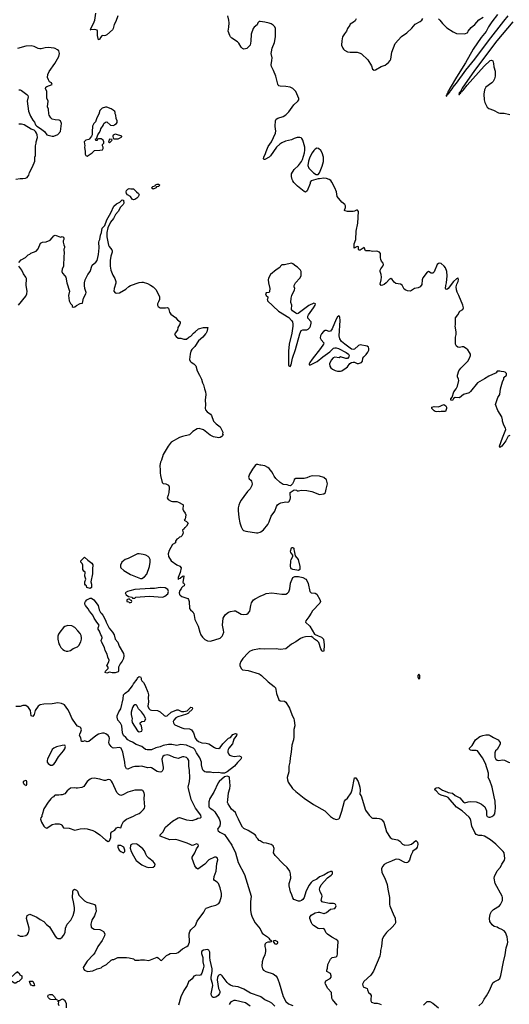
# Model space of a CAD drawing. Header units: inches. Extents: x 2293880 to 2522759, y 823965 to 1006879.
# Tile 239 of 256: x 2386564 to 2393564, y 944402 to 958496. Entities that reach past the tile are written whole.
import ezdxf

# ---------------------------------------------------------------- set-up
doc = ezdxf.new("R2010")
doc.units = ezdxf.units.IN
doc.header["$MEASUREMENT"] = 0
for name, color, linetype in [('C3984', 7, 'Continuous'), ('C3985', 7, 'Continuous'), ('C3994', 7, 'Continuous'), ('C3995', 7, 'Continuous')]:
    doc.layers.add(name, color=color, linetype=linetype)

msp = doc.modelspace()

# ---------------------------------------------------------------- linework, layer by layer
at = {"layer": 'C3984', "color": 5}
for points, elevation in [([(2387727, 950000), (2387751, 949970), (2387790, 949902), (2387801, 949870), (2387844, 949784), (2387891, 949730), (2387916, 949690), (2387931, 949630), (2387968, 949588), (2387988, 949528), (2388050, 949422), (2388054, 949394), (2388049, 949350), (2388030, 949312), (2388002, 949278), (2387978, 949230), (2387977, 949170), (2387970, 949160), (2387930, 949148), (2387887, 949147), (2387850, 949155), (2387810, 949144), (2387788, 949150), (2387789, 949171), (2387828, 949210), (2387827, 949227), (2387808, 949250), (2387837, 949303), (2387841, 949330), (2387825, 949370), (2387816, 949416), (2387786, 949466), (2387777, 949510), (2387734, 949590), (2387729, 949610), (2387742, 949650), (2387738, 949670), (2387722, 949690), (2387705, 949745), (2387688, 949770), (2387688, 949790), (2387702, 949830), (2387669, 949870), (2387630, 949929), (2387611, 949971), (2387586, 950000)], 120), ([(2389051, 950000), (2389054, 949994), (2389068, 949908), (2389114, 949814), (2389139, 949730), (2389156, 949690), (2389177, 949657), (2389210, 949623), (2389250, 949604), (2389290, 949602), (2389430, 949645), (2389458, 949670), (2389470, 949691), (2389481, 949730), (2389479, 949759), (2389464, 949830), (2389472, 949928), (2389485, 949955), (2389503, 949977), (2389531, 950000)], 140), ([(2389708, 950000), (2389730, 949987), (2389770, 949980), (2389810, 949985), (2389830, 949999), (2389831, 950000)], 140), ([(2390000, 949492), (2389992, 949492), (2389890, 949470), (2389851, 949450), (2389830, 949434), (2389753, 949350), (2389724, 949310), (2389711, 949270), (2389711, 949250), (2389731, 949210), (2389750, 949191), (2389830, 949182), (2389990, 949132), (2390000, 949125)], 140), ([(2386530, 945397), (2386570, 945377), (2386610, 945376), (2386650, 945388), (2386674, 945406), (2386690, 945431), (2386701, 945470), (2386699, 945490), (2386661, 945630), (2386670, 945672), (2386710, 945691), (2386810, 945651), (2386855, 945615), (2386910, 945585), (2386946, 945546), (2386990, 945510), (2387070, 945378), (2387090, 945355), (2387110, 945343), (2387146, 945346), (2387170, 945362), (2387190, 945387), (2387212, 945430), (2387218, 945490), (2387242, 945550), (2387293, 945607), (2387328, 945672), (2387345, 945745), (2387346, 945790), (2387335, 945870), (2387318, 945930), (2387323, 946010), (2387330, 946038), (2387348, 946050), (2387376, 946036), (2387390, 946022), (2387410, 945964), (2387490, 945882), (2387523, 945863), (2387617, 945837), (2387631, 945830), (2387647, 945810), (2387658, 945730), (2387647, 945710), (2387635, 945670), (2387594, 945606), (2387583, 945550), (2387588, 945508), (2387605, 945490), (2387630, 945479), (2387710, 945472), (2387730, 945465), (2387762, 945442), (2387783, 945410), (2387777, 945383), (2387745, 945315), (2387681, 945230), (2387639, 945141), (2387616, 945110), (2387530, 945019), (2387471, 944930), (2387476, 944910), (2387491, 944890), (2387531, 944871), (2387610, 944883), (2387670, 944911), (2387730, 944925), (2387750, 944942), (2387806, 944970), (2387870, 945034), (2387890, 945042), (2387910, 945042), (2387969, 945071), (2388090, 945071), (2388130, 945066), (2388190, 945051), (2388210, 945032), (2388270, 945032), (2388290, 945038), (2388350, 945041), (2388410, 945031), (2388530, 945077), (2388550, 945064), (2388575, 945035), (2388590, 945027), (2388661, 945099), (2388690, 945117), (2388713, 945127), (2388805, 945135), (2388830, 945145), (2388890, 945197), (2388952, 945228), (2388974, 945246), (2388990, 945290), (2388988, 945410), (2388997, 945443), (2389013, 945467), (2389076, 945530), (2389102, 945590), (2389198, 945722), (2389219, 945770), (2389230, 945779), (2389310, 945807), (2389370, 945819), (2389410, 945847), (2389426, 945870), (2389449, 945950), (2389447, 945987), (2389429, 946070), (2389404, 946130), (2389389, 946150), (2389350, 946174), (2389341, 946190), (2389343, 946230), (2389372, 946310), (2389384, 946416), (2389397, 946470), (2389390, 946495), (2389370, 946509), (2389350, 946507), (2389270, 946468), (2389210, 946410), (2389110, 946335), (2389090, 946349), (2389070, 946386), (2389028, 946490), (2389031, 946510), (2389066, 946570), (2389092, 946628), (2389117, 946663), (2389120, 946670), (2389117, 946690), (2389090, 946697), (2389050, 946681), (2389030, 946677), (2389010, 946683), (2388956, 946710), (2388830, 946753), (2388790, 946759), (2388710, 946758), (2388670, 946770), (2388574, 946810), (2388573, 946830), (2388612, 946868), (2388650, 946936), (2388750, 947023), (2388829, 947071), (2388850, 947075), (2388950, 947045), (2389030, 947031), (2389088, 947050), (2389110, 947065), (2389150, 947072), (2389157, 947083), (2389153, 947110), (2389079, 947210), (2389014, 947334), (2388975, 947490), (2388971, 947510), (2388991, 947590), (2388994, 947646), (2388991, 947750), (2388980, 947810), (2388983, 947870), (2388980, 947890), (2388970, 947915), (2388950, 947934), (2388910, 947946), (2388890, 947945), (2388830, 947921), (2388770, 947935), (2388710, 947965), (2388690, 947970), (2388670, 947972), (2388630, 947965), (2388609, 947950), (2388597, 947910), (2388615, 947790), (2388613, 947767), (2388599, 947741), (2388590, 947732), (2388573, 947727), (2388550, 947728), (2388530, 947736), (2388450, 947786), (2388430, 947790), (2388390, 947785), (2388310, 947812), (2388270, 947807), (2388210, 947808), (2388170, 947796), (2388109, 947769), (2388090, 947775), (2388070, 947810), (2388067, 947870), (2388040, 948010), (2388013, 948070), (2387990, 948079), (2387910, 948070), (2387890, 948075), (2387870, 948090), (2387842, 948130), (2387839, 948150), (2387847, 948207), (2387844, 948230), (2387830, 948249), (2387795, 948275), (2387770, 948284), (2387750, 948285), (2387690, 948269), (2387650, 948247), (2387550, 948165), (2387530, 948159), (2387493, 948173), (2387470, 948165), (2387446, 948166), (2387437, 948217), (2387421, 948250), (2387423, 948270), (2387438, 948302), (2387446, 948330), (2387440, 948360), (2387430, 948370), (2387390, 948383), (2387370, 948407), (2387310, 948499), (2387277, 948577), (2387250, 948622), (2387204, 948690), (2387195, 948695), (2387162, 948710), (2387110, 948716), (2387030, 948701), (2386910, 948699), (2386856, 948690), (2386830, 948670), (2386783, 948610), (2386770, 948550), (2386750, 948524), (2386730, 948530), (2386719, 948610), (2386689, 948650), (2386650, 948679), (2386610, 948679), (2386570, 948666), (2386510, 948663)], 140), ([(2390000, 946742), (2389990, 946748), (2389967, 946770), (2389951, 946790), (2389945, 946810), (2389930, 946830), (2389830, 946890), (2389770, 946917), (2389750, 946938), (2389709, 947010), (2389694, 947054), (2389662, 947110), (2389647, 947147), (2389593, 947193), (2389543, 947270), (2389537, 947290), (2389538, 947330), (2389550, 947430), (2389568, 947492), (2389573, 947527), (2389564, 947644), (2389557, 947657), (2389530, 947667), (2389490, 947656), (2389416, 947590), (2389401, 947570), (2389339, 947441), (2389283, 947350), (2389270, 947302), (2389266, 947254), (2389270, 947230), (2389287, 947210), (2389325, 947185), (2389355, 947155), (2389416, 947056), (2389432, 947012), (2389432, 946988), (2389423, 946957), (2389392, 946910), (2389396, 946896), (2389403, 946883), (2389424, 946864), (2389491, 946831), (2389598, 946678), (2389651, 946570), (2389687, 946430), (2389780, 946260), (2389872, 945952), (2389866, 945870), (2389865, 945745), (2389874, 945690), (2389887, 945650), (2389930, 945569), (2390000, 945483)], 120), ([(2390000, 944513), (2389863, 944563), (2389770, 944617), (2389687, 944653), (2389610, 944664), (2389577, 944677), (2389552, 944692), (2389532, 944712), (2389459, 944810), (2389450, 944819), (2389430, 944827), (2389410, 944819), (2389403, 944810), (2389392, 944788), (2389385, 944750), (2389406, 944630), (2389423, 944590), (2389426, 944570), (2389422, 944558), (2389402, 944530), (2389370, 944506), (2389350, 944498), (2389338, 944498), (2389330, 944499), (2389314, 944510), (2389304, 944530), (2389303, 944550), (2389325, 944670), (2389322, 944702), (2389303, 944763), (2389301, 944790), (2389316, 944870), (2389316, 944910), (2389286, 945034), (2389281, 945070), (2389282, 945150), (2389270, 945179), (2389250, 945187), (2389190, 945179), (2389170, 945161), (2389165, 945150), (2389164, 945130), (2389180, 945070), (2389184, 945010), (2389195, 944950), (2389189, 944910), (2389170, 944847), (2389150, 944818), (2389130, 944813), (2389090, 944817), (2389053, 944807), (2389031, 944769), (2388977, 944723), (2388957, 944670), (2388910, 944600), (2388870, 944509), (2388834, 944390)], 120), ([(2387231, 944350), (2387232, 944410), (2387212, 944450), (2387187, 944473), (2387170, 944474), (2387130, 944454), (2387106, 944454), (2387118, 944438), (2387115, 944410), (2387125, 944385)], 120), ([(2389563, 944397), (2389576, 944424), (2389590, 944441), (2389630, 944459), (2389650, 944459), (2389790, 944426), (2389858, 944378)], 120)]:
    msp.add_lwpolyline(points, dxfattribs=dict(at, elevation=elevation))
for points, elevation in [([(2387250, 949823), (2387210, 949810), (2387190, 949794), (2387136, 949730), (2387119, 949701), (2387109, 949670), (2387109, 949629), (2387124, 949564), (2387137, 949537), (2387154, 949510), (2387182, 949481), (2387206, 949466), (2387230, 949457), (2387250, 949455), (2387290, 949468), (2387326, 949494), (2387390, 949521), (2387410, 949539), (2387436, 949590), (2387447, 949630), (2387447, 949650), (2387441, 949681), (2387427, 949710), (2387395, 949750), (2387350, 949794), (2387310, 949819)], 140), ([(2388650, 948528), (2388670, 948531), (2388730, 948583), (2388810, 948619), (2388830, 948617), (2388875, 948595), (2388910, 948593), (2388956, 948604), (2389010, 948656), (2389031, 948651), (2389036, 948630), (2389030, 948622), (2388980, 948580), (2388975, 948570), (2388950, 948553), (2388823, 948517), (2388797, 948503), (2388768, 948470), (2388760, 948450), (2388761, 948430), (2388770, 948410), (2388781, 948401), (2388880, 948360), (2388910, 948352), (2388990, 948345), (2389021, 948330), (2389050, 948290), (2389075, 948210), (2389090, 948189), (2389122, 948162), (2389170, 948146), (2389230, 948140), (2389270, 948130), (2389350, 948077), (2389370, 948069), (2389410, 948066), (2389430, 948077), (2389470, 948130), (2389530, 948194), (2389550, 948210), (2389577, 948223), (2389610, 948263), (2389650, 948277), (2389670, 948274), (2389663, 948250), (2389624, 948196), (2389605, 948130), (2389556, 948070), (2389545, 948050), (2389539, 948030), (2389539, 948010), (2389549, 947989), (2389565, 947970), (2389590, 947957), (2389630, 947950), (2389701, 947961), (2389725, 947950), (2389736, 947930), (2389726, 947910), (2389677, 947863), (2389636, 947810), (2389530, 947728), (2389490, 947711), (2389450, 947711), (2389410, 947719), (2389330, 947715), (2389290, 947726), (2389230, 947724), (2389210, 947730), (2389186, 947750), (2389179, 947770), (2389164, 947830), (2389161, 947870), (2389137, 947930), (2389090, 948001), (2389068, 948048), (2389050, 948070), (2389010, 948083), (2388950, 948113), (2388870, 948119), (2388810, 948108), (2388740, 948120), (2388690, 948122), (2388614, 948106), (2388570, 948086), (2388510, 948073), (2388450, 948043), (2388384, 948044), (2388364, 948050), (2388310, 948090), (2388230, 948120), (2388175, 948155), (2388141, 948170), (2388112, 948190), (2388083, 948223), (2388050, 948249), (2388036, 948290), (2388022, 948390), (2388006, 948426), (2387967, 948470), (2387957, 948510), (2387959, 948530), (2387981, 948590), (2388010, 948630), (2388043, 948777), (2388050, 948830), (2388070, 948858), (2388125, 948895), (2388144, 948916), (2388177, 948963), (2388190, 948990), (2388242, 949058), (2388250, 949075), (2388270, 949096), (2388292, 949090), (2388302, 949070), (2388302, 949050), (2388312, 949030), (2388332, 949010), (2388354, 948974), (2388397, 948870), (2388407, 948830), (2388399, 948790), (2388404, 948730), (2388398, 948670), (2388410, 948638), (2388430, 948618), (2388450, 948611), (2388532, 948610), (2388570, 948587), (2388630, 948536)], 120), ([(2388210, 948689), (2388190, 948675), (2388175, 948650), (2388158, 948582), (2388157, 948550), (2388171, 948490), (2388167, 948470), (2388170, 948434), (2388250, 948316), (2388270, 948301), (2388290, 948305), (2388309, 948311), (2388315, 948330), (2388305, 948385), (2388299, 948399), (2388288, 948410), (2388288, 948432), (2388310, 948452), (2388350, 948454), (2388366, 948490), (2388334, 948550), (2388304, 948590), (2388261, 948630), (2388239, 948679), (2388230, 948689)], 120), ([(2387211, 948111), (2387171, 948109), (2387090, 948089), (2387051, 948070), (2387030, 948049), (2386961, 947910), (2386956, 947890), (2386958, 947870), (2386972, 947850), (2387005, 947825), (2387030, 947826), (2387050, 947840), (2387070, 947864), (2387117, 947943), (2387191, 948030), (2387210, 948060), (2387220, 948090)], 160), ([(2386650, 947606), (2386614, 947590), (2386614, 947570), (2386625, 947565), (2386630, 947547), (2386645, 947545), (2386650, 947534), (2386662, 947538), (2386666, 947550), (2386666, 947590), (2386662, 947602)], 160), ([(2387630, 947638), (2387590, 947633), (2387570, 947625), (2387528, 947592), (2387479, 947521), (2387450, 947504), (2387390, 947495), (2387370, 947495), (2387350, 947502), (2387290, 947498), (2387243, 947457), (2387210, 947415), (2387170, 947402), (2387150, 947402), (2387125, 947395), (2387070, 947397), (2387059, 947390), (2387047, 947373), (2387030, 947364), (2387010, 947342), (2386970, 947294), (2386910, 947202), (2386884, 947116), (2386878, 947110), (2386878, 947090), (2386866, 947070), (2386863, 947050), (2386875, 947010), (2386910, 946951), (2386930, 946931), (2386950, 946925), (2387030, 946976), (2387070, 946987), (2387090, 946987), (2387130, 946984), (2387156, 946976), (2387167, 946967), (2387190, 946928), (2387270, 946922), (2387350, 946894), (2387428, 946912), (2387490, 946918), (2387530, 946914), (2387610, 946890), (2387646, 946870), (2387708, 946828), (2387790, 946755), (2387830, 946731), (2387850, 946742), (2387869, 946791), (2387869, 946850), (2387882, 946870), (2387924, 946896), (2387950, 946926), (2387970, 946939), (2388010, 946926), (2388023, 946970), (2388038, 947002), (2388050, 947017), (2388090, 947050), (2388190, 947093), (2388225, 947115), (2388270, 947135), (2388294, 947150), (2388334, 947190), (2388347, 947210), (2388352, 947230), (2388343, 947343), (2388347, 947407), (2388345, 947430), (2388322, 947462), (2388309, 947469), (2388210, 947469), (2388110, 947441), (2388040, 947400), (2388010, 947392), (2387983, 947403), (2387954, 947434), (2387893, 947574), (2387878, 947598), (2387856, 947616), (2387830, 947620), (2387792, 947608), (2387770, 947608), (2387710, 947625)], 160), ([(2387990, 946677), (2387967, 946673), (2387966, 946650), (2387987, 946610), (2388010, 946587), (2388050, 946571), (2388069, 946591), (2388069, 946610), (2388051, 946651), (2388010, 946673)], 160), ([(2388230, 946698), (2388170, 946695), (2388153, 946687), (2388146, 946670), (2388145, 946635), (2388156, 946590), (2388190, 946525), (2388230, 946462), (2388310, 946397), (2388370, 946371), (2388410, 946362), (2388470, 946367), (2388496, 946384), (2388499, 946410), (2388470, 946444), (2388412, 946492), (2388382, 946522), (2388365, 946550), (2388350, 946598), (2388326, 946626), (2388250, 946689)], 160), ([(2386490, 944706), (2386450, 944728), (2386429, 944749), (2386418, 944770), (2386430, 944794), (2386466, 944810), (2386510, 944854), (2386522, 944858), (2386526, 944870), (2386534, 944874), (2386538, 944858), (2386554, 944850), (2386565, 944825), (2386594, 944810), (2386594, 944770), (2386553, 944727), (2386530, 944726), (2386510, 944706)], 120), ([(2386750, 944668), (2386730, 944678), (2386718, 944690), (2386707, 944713), (2386706, 944730), (2386710, 944734), (2386751, 944731), (2386772, 944690), (2386774, 944670), (2386770, 944668)], 120), ([(2387090, 944466), (2387010, 944469), (2386995, 944475), (2386975, 944495), (2386968, 944512), (2386969, 944531), (2386996, 944544), (2387030, 944542), (2387062, 944510), (2387078, 944478), (2387094, 944470), (2387094, 944466)], 120)]:
    msp.add_lwpolyline(points, close=True, dxfattribs=dict(at, elevation=elevation))
at = {"layer": 'C3985', "color": 5}
for points, elevation in [([(2387966, 958550), (2387939, 958470), (2387914, 958426), (2387900, 958370), (2387890, 958350), (2387810, 958281), (2387790, 958269), (2387770, 958266), (2387750, 958269), (2387737, 958263), (2387719, 958241), (2387710, 958218), (2387690, 958206), (2387674, 958270), (2387675, 958330), (2387670, 958346), (2387634, 958354), (2387569, 958350), (2387582, 958358), (2387581, 958370), (2387619, 958441), (2387636, 958490), (2387654, 958590)], 140), ([(2390000, 958468), (2389990, 958470), (2389970, 958450), (2389958, 958422), (2389915, 958390), (2389904, 958370), (2389875, 958290), (2389870, 958190), (2389859, 958130), (2389810, 958085), (2389790, 958077), (2389770, 958074), (2389750, 958084), (2389730, 958104), (2389698, 958158), (2389680, 958180), (2389599, 958230), (2389577, 958250), (2389566, 958270), (2389546, 958330), (2389556, 958390), (2389557, 958450), (2389554, 958490), (2389539, 958550)], 140), ([(2386550, 957492), (2386570, 957492), (2386590, 957482), (2386667, 957427), (2386678, 957410), (2386683, 957390), (2386671, 957330), (2386691, 957189), (2386717, 957117), (2386750, 957058), (2386775, 957030), (2386791, 956990), (2386811, 956971), (2386861, 956941), (2386916, 956896), (2386952, 956850), (2387030, 956831), (2387050, 956831), (2387109, 956851), (2387146, 956894), (2387161, 957010), (2387148, 957050), (2387130, 957056), (2387070, 957061), (2387030, 957073), (2387010, 957090), (2386985, 957130), (2386978, 957150), (2386974, 957214), (2386961, 957250), (2386969, 957329), (2386952, 957372), (2386952, 957470), (2386933, 957510), (2386939, 957530), (2386950, 957541), (2387026, 957570), (2387018, 957590), (2386990, 957608), (2386974, 957634), (2386961, 957670), (2386967, 957710), (2386985, 957755), (2387066, 957870), (2387125, 957970), (2387135, 958010), (2387130, 958029), (2387121, 958050), (2387105, 958065), (2387070, 958086), (2387055, 958090), (2386970, 958099), (2386930, 958094), (2386870, 958079), (2386850, 958079), (2386826, 958086), (2386770, 958112), (2386730, 958122), (2386650, 958115), (2386530, 958085)], 160), ([(2386510, 956211), (2386570, 956223), (2386610, 956223), (2386646, 956230), (2386670, 956238), (2386682, 956250), (2386694, 956270), (2386704, 956310), (2386749, 956391), (2386782, 956470), (2386782, 956530), (2386789, 956550), (2386789, 956690), (2386799, 956730), (2386799, 956750), (2386816, 956810), (2386813, 956850), (2386804, 956870), (2386790, 956895), (2386770, 956915), (2386730, 956929), (2386630, 956989), (2386590, 956999), (2386550, 956999)], 160), ([(2386550, 955022), (2386583, 955057), (2386648, 955092), (2386686, 955130), (2386710, 955142), (2386725, 955155), (2386799, 955181), (2386826, 955214), (2386861, 955299), (2386890, 955311), (2386942, 955318), (2386998, 955342), (2387030, 955372), (2387050, 955402), (2387070, 955411), (2387150, 955385), (2387170, 955391), (2387190, 955382), (2387196, 955370), (2387196, 955350), (2387187, 955333), (2387187, 955310), (2387194, 955274), (2387205, 955250), (2387205, 955230), (2387196, 955210), (2387201, 955150), (2387194, 955110), (2387191, 954970), (2387170, 954926), (2387167, 954893), (2387175, 954870), (2387210, 954830), (2387222, 954810), (2387239, 954730), (2387276, 954610), (2387263, 954550), (2387271, 954471), (2387290, 954432), (2387312, 954410), (2387314, 954390), (2387330, 954382), (2387350, 954385), (2387374, 954406), (2387430, 954434), (2387462, 954438), (2387478, 954510), (2387509, 954570), (2387513, 954590), (2387494, 954650), (2387489, 954690), (2387489, 954730), (2387499, 954770), (2387538, 954850), (2387569, 954890), (2387600, 954980), (2387650, 955026), (2387670, 955051), (2387690, 955134), (2387702, 955230), (2387697, 955310), (2387701, 955330), (2387711, 955350), (2387720, 955410), (2387733, 955450), (2387745, 955510), (2387782, 955550), (2387810, 955630), (2387867, 955730), (2387910, 955825), (2387950, 955862), (2387994, 955886), (2388030, 955918), (2388050, 955911), (2388052, 955868), (2388042, 955850), (2388006, 955814), (2387971, 955750), (2387934, 955706), (2387904, 955650), (2387860, 955600), (2387823, 955517), (2387812, 955450), (2387812, 955390), (2387835, 955270), (2387843, 955250), (2387883, 955203), (2387888, 955188), (2387888, 955170), (2387869, 955111), (2387857, 955050), (2387858, 954970), (2387869, 954910), (2387897, 954837), (2387924, 954790), (2387938, 954750), (2387937, 954723), (2387914, 954650), (2387911, 954610), (2387927, 954587), (2387941, 954581), (2387990, 954585), (2388082, 954638), (2388125, 954675), (2388149, 954690), (2388270, 954734), (2388310, 954740), (2388330, 954739), (2388390, 954719), (2388435, 954695), (2388471, 954670), (2388513, 954630), (2388562, 954530), (2388563, 954490), (2388550, 954458), (2388532, 954430), (2388532, 954410), (2388542, 954390), (2388570, 954371), (2388650, 954371), (2388670, 954375), (2388690, 954365), (2388707, 954310), (2388723, 954283), (2388793, 954233), (2388820, 954200), (2388858, 954170), (2388858, 954150), (2388851, 954130), (2388823, 954090), (2388818, 954050), (2388786, 954010), (2388778, 953990), (2388800, 953960), (2388830, 953938), (2388870, 953939), (2388910, 953924), (2388950, 953923), (2388982, 953950), (2389010, 953967), (2389050, 954010), (2389074, 954026), (2389122, 954070), (2389191, 954091), (2389252, 954092), (2389251, 954070), (2389241, 954030), (2389231, 954010), (2389219, 954001), (2389183, 953950), (2389122, 953898), (2389070, 953819), (2389026, 953774), (2389010, 953750), (2389001, 953710), (2388991, 953630), (2389001, 953610), (2389015, 953595), (2389055, 953570), (2389080, 953540), (2389099, 953470), (2389136, 953410), (2389164, 953350), (2389178, 953298), (2389193, 953270), (2389205, 953210), (2389218, 953170), (2389223, 953130), (2389214, 953050), (2389220, 952990), (2389216, 952930), (2389222, 952910), (2389243, 952883), (2389290, 952851), (2389305, 952830), (2389335, 952750), (2389372, 952712), (2389430, 952670), (2389460, 952610), (2389467, 952590), (2389465, 952565), (2389474, 952550), (2389454, 952530), (2389430, 952517), (2389410, 952513), (2389333, 952527), (2389289, 952550), (2389190, 952627), (2389130, 952646), (2389099, 952641), (2389037, 952603), (2388990, 952553), (2388890, 952530), (2388850, 952515), (2388730, 952450), (2388688, 952390), (2388616, 952270), (2388590, 952190), (2388577, 952163), (2388567, 952113), (2388573, 952050), (2388571, 952010), (2388575, 951970), (2388603, 951870), (2388615, 951855), (2388651, 951851), (2388680, 951840), (2388691, 951831), (2388701, 951810), (2388703, 951790), (2388695, 951730), (2388688, 951692), (2388671, 951650), (2388688, 951628), (2388730, 951606), (2388750, 951598), (2388810, 951598), (2388834, 951590), (2388897, 951557), (2388902, 951550), (2388902, 951530), (2388894, 951510), (2388894, 951490), (2388904, 951464), (2388930, 951434), (2388938, 951410), (2388932, 951348), (2388914, 951330), (2388950, 951314), (2388971, 951291), (2388950, 951246), (2388930, 951226), (2388918, 951222), (2388914, 951210), (2388892, 951190), (2388901, 951150), (2388887, 951113), (2388870, 951095), (2388850, 951088), (2388830, 951068), (2388810, 951058), (2388792, 951030), (2388790, 951008), (2388750, 950982), (2388702, 950898), (2388687, 950850), (2388693, 950810), (2388729, 950749), (2388810, 950694), (2388854, 950674), (2388872, 950652), (2388856, 950584), (2388828, 950510), (2388828, 950488), (2388830, 950485), (2388842, 950498), (2388857, 950503), (2388890, 950532), (2388910, 950534), (2388911, 950531), (2388898, 950438), (2388911, 950431), (2388921, 950410), (2388914, 950390), (2388897, 950383), (2388876, 950364), (2388873, 950350), (2388853, 950327), (2388842, 950290), (2388850, 950270), (2388857, 950257), (2388880, 950240), (2388967, 950210), (2388977, 950197), (2388987, 950170), (2388991, 950070), (2389005, 950050), (2389040, 950020), (2389051, 950000)], 140), ([(2386549, 954410), (2386650, 954539), (2386665, 954570), (2386671, 954610), (2386656, 954690), (2386659, 954790), (2386652, 954810), (2386620, 954860), (2386593, 954913), (2386550, 954969)], 140), ([(2390000, 952121), (2389970, 952129), (2389950, 952127), (2389930, 952113), (2389890, 952062), (2389850, 951993), (2389837, 951950), (2389843, 951923), (2389870, 951905), (2389879, 951890), (2389886, 951850), (2389885, 951830), (2389857, 951783), (2389819, 951741), (2389770, 951669), (2389730, 951619), (2389710, 951584), (2389695, 951545), (2389689, 951510), (2389689, 951471), (2389697, 951370), (2389710, 951296), (2389730, 951235), (2389750, 951197), (2389765, 951185), (2389795, 951175), (2389950, 951152), (2389970, 951152), (2390000, 951162)], 160), ([(2389831, 950000), (2389856, 950030), (2389868, 950112), (2389879, 950150), (2389909, 950190), (2389930, 950206), (2390000, 950246)], 140), ([(2387586, 950000), (2387560, 950030), (2387542, 950062), (2387504, 950110), (2387497, 950130), (2387497, 950150), (2387505, 950170), (2387523, 950190), (2387570, 950216), (2387590, 950215), (2387625, 950190), (2387685, 950110), (2387701, 950050), (2387719, 950010), (2387727, 950000)], 120), ([(2389531, 950000), (2389547, 950013), (2389576, 950024), (2389630, 950035), (2389650, 950034), (2389708, 950000)], 140)]:
    msp.add_lwpolyline(points, dxfattribs=dict(at, elevation=elevation))
for points, elevation in [([(2387790, 957245), (2387742, 957230), (2387710, 957198), (2387694, 957146), (2387666, 957090), (2387646, 957034), (2387625, 957010), (2387605, 956970), (2387602, 956890), (2387598, 956850), (2387591, 956829), (2387562, 956790), (2387550, 956782), (2387508, 956772), (2387487, 956750), (2387496, 956690), (2387492, 956670), (2387502, 956610), (2387502, 956570), (2387510, 956554), (2387530, 956542), (2387598, 956590), (2387635, 956625), (2387710, 956627), (2387750, 956634), (2387758, 956650), (2387758, 956670), (2387746, 956690), (2387746, 956710), (2387768, 956730), (2387768, 956750), (2387758, 956770), (2387730, 956789), (2387691, 956789), (2387674, 956786), (2387670, 956766), (2387650, 956766), (2387649, 956790), (2387666, 956794), (2387666, 956806), (2387682, 956850), (2387702, 956878), (2387718, 956910), (2387725, 956935), (2387759, 956981), (2387768, 957010), (2387789, 957031), (2387810, 957032), (2387864, 956984), (2387910, 956982), (2387923, 956997), (2387946, 957010), (2387956, 957024), (2387958, 957050), (2387943, 957083), (2387938, 957130), (2387929, 957149), (2387929, 957170), (2387923, 957183), (2387902, 957202), (2387870, 957221), (2387810, 957243)], 160), ([(2387930, 956858), (2387898, 956842), (2387894, 956830), (2387898, 956798), (2387913, 956793), (2387970, 956792), (2387990, 956802), (2388022, 956818), (2388026, 956830), (2387950, 956855)], 160), ([(2387850, 956786), (2387834, 956750), (2387850, 956734), (2387886, 956770), (2387882, 956782)], 160), ([(2388153, 956073), (2388190, 956074), (2388234, 956030), (2388262, 956010), (2388274, 955990), (2388260, 955960), (2388240, 955940), (2388210, 955924), (2388190, 955919), (2388170, 955925), (2388146, 955966), (2388107, 955987), (2388090, 956009), (2388085, 956030), (2388089, 956050), (2388110, 956072), (2388130, 956082)], 140), ([(2388470, 956069), (2388448, 956090), (2388466, 956110), (2388502, 956118), (2388506, 956130), (2388530, 956142), (2388550, 956142), (2388562, 956130), (2388554, 956110), (2388518, 956102), (2388514, 956090)], 140), ([(2387570, 950353), (2387526, 950366), (2387518, 950390), (2387503, 950403), (2387496, 950416), (2387495, 950450), (2387509, 950490), (2387495, 950530), (2387498, 950590), (2387483, 950603), (2387468, 950628), (2387468, 950690), (2387458, 950710), (2387438, 950730), (2387438, 950750), (2387490, 950802), (2387538, 950758), (2387597, 950717), (2387610, 950692), (2387605, 950630), (2387606, 950566), (2387581, 950450), (2387590, 950414), (2387590, 950369)], 120), ([(2388271, 950851), (2388250, 950850), (2388115, 950785), (2388071, 950770), (2388024, 950730), (2388006, 950690), (2388005, 950665), (2388011, 950650), (2388055, 950610), (2388150, 950555), (2388290, 950498), (2388310, 950498), (2388350, 950522), (2388383, 950557), (2388421, 950670), (2388429, 950730), (2388429, 950770), (2388416, 950796), (2388402, 950810), (2388369, 950829), (2388330, 950843)], 140), ([(2388570, 950366), (2388490, 950353), (2388430, 950355), (2388210, 950339), (2388137, 950323), (2388103, 950310), (2388071, 950290), (2388085, 950265), (2388119, 950239), (2388174, 950230), (2388178, 950218), (2388210, 950214), (2388226, 950230), (2388415, 950245), (2388610, 950232), (2388638, 950242), (2388682, 950278), (2388690, 950310), (2388687, 950327), (2388680, 950340), (2388643, 950363)], 140), ([(2388130, 950206), (2388094, 950190), (2388094, 950170), (2388122, 950162), (2388130, 950154), (2388150, 950154), (2388162, 950158), (2388166, 950170), (2388162, 950182), (2388147, 950187)], 140)]:
    msp.add_lwpolyline(points, close=True, dxfattribs=dict(at, elevation=elevation))
at = {"layer": 'C3994', "color": 5}
for points, elevation in [([(2390729, 950000), (2390698, 949950), (2390667, 949910), (2390656, 949890), (2390652, 949870), (2390714, 949814), (2390781, 949701), (2390830, 949675), (2390878, 949658), (2390890, 949650), (2390906, 949630), (2390919, 949550), (2390910, 949458), (2390890, 949450), (2390885, 949465), (2390870, 949488), (2390839, 949579), (2390821, 949601), (2390777, 949630), (2390754, 949654), (2390730, 949666), (2390650, 949660), (2390610, 949651), (2390581, 949639), (2390510, 949590), (2390450, 949556), (2390370, 949489), (2390290, 949479), (2390229, 949489), (2390070, 949485), (2390000, 949492)], 140), ([(2390000, 949125), (2390022, 949110), (2390117, 949017), (2390201, 948950), (2390219, 948930), (2390228, 948910), (2390235, 948850), (2390270, 948759), (2390290, 948744), (2390350, 948742), (2390369, 948729), (2390420, 948640), (2390455, 948550), (2390485, 948490), (2390490, 948470), (2390496, 948390), (2390484, 948336), (2390484, 948230), (2390478, 948190), (2390457, 948110), (2390447, 948010), (2390430, 947930), (2390425, 947870), (2390410, 947810), (2390411, 947730), (2390390, 947650), (2390393, 947613), (2390402, 947582), (2390463, 947490), (2390510, 947446), (2390630, 947351), (2390763, 947263), (2390925, 947170), (2391010, 947091), (2391050, 947063), (2391090, 947047), (2391125, 947055), (2391134, 947066), (2391171, 947169), (2391210, 947312), (2391222, 947330), (2391250, 947351), (2391305, 947430), (2391318, 947470), (2391350, 947642), (2391370, 947645), (2391402, 947590), (2391429, 947510), (2391433, 947467), (2391426, 947410), (2391444, 947384), (2391510, 947181), (2391559, 947110), (2391598, 947070), (2391610, 947065), (2391670, 947068), (2391704, 947064), (2391730, 947054), (2391743, 947043), (2391768, 947008), (2391810, 946871), (2391861, 946790), (2391891, 946770), (2391970, 946755), (2391997, 946737), (2392036, 946696), (2392070, 946680), (2392134, 946686), (2392166, 946694), (2392230, 946745), (2392250, 946722), (2392254, 946690), (2392246, 946650), (2392231, 946629), (2392186, 946594), (2392178, 946582), (2392156, 946530), (2392137, 946463), (2392120, 946440), (2392109, 946431), (2392090, 946427), (2392070, 946431), (2391990, 946476), (2391950, 946481), (2391930, 946476), (2391882, 946450), (2391810, 946422), (2391776, 946404), (2391750, 946374), (2391739, 946341), (2391742, 946290), (2391785, 946210), (2391818, 946118), (2391826, 946050), (2391849, 945930), (2391853, 945833), (2391858, 945810), (2391912, 945672), (2391930, 945642), (2391935, 945570), (2391926, 945550), (2391890, 945504), (2391807, 945430), (2391765, 945375), (2391748, 945330), (2391735, 945230), (2391721, 945170), (2391724, 945150), (2391715, 945090), (2391623, 944877), (2391582, 944818), (2391485, 944730), (2391463, 944690), (2391474, 944654), (2391530, 944626), (2391539, 944610), (2391550, 944570), (2391576, 944550), (2391590, 944530), (2391583, 944470), (2391584, 944450), (2391594, 944434), (2391606, 944426), (2391630, 944420), (2391677, 944417), (2391710, 944410), (2391730, 944399)], 140), ([(2393130, 944379), (2393182, 944430), (2393203, 944477), (2393238, 944522), (2393276, 944590), (2393331, 944709), (2393350, 944724), (2393407, 944753), (2393428, 944772), (2393445, 944815), (2393479, 945010), (2393503, 945110), (2393520, 945210), (2393540, 945270), (2393543, 945290), (2393533, 945370), (2393512, 945430), (2393490, 945455), (2393450, 945477), (2393410, 945490), (2393390, 945504), (2393350, 945515), (2393321, 945541), (2393286, 945586), (2393281, 945630), (2393292, 945690), (2393309, 945731), (2393340, 945760), (2393422, 945810), (2393440, 945830), (2393467, 945890), (2393467, 945930), (2393461, 945950), (2393361, 946130), (2393350, 946210), (2393352, 946230), (2393390, 946311), (2393437, 946363), (2393459, 946410), (2393497, 946463), (2393499, 946490), (2393489, 946570), (2393475, 946590), (2393370, 946693), (2393296, 946756), (2393210, 946807), (2393170, 946818), (2393130, 946817), (2393090, 946835), (2393070, 946862), (2393027, 946950), (2393015, 947035), (2393003, 947063), (2392990, 947080), (2392890, 947173), (2392810, 947225), (2392690, 947360), (2392670, 947372), (2392590, 947396), (2392563, 947410), (2392517, 947457), (2392498, 947470), (2392502, 947490), (2392518, 947502), (2392550, 947506), (2392609, 947469), (2392670, 947442), (2392690, 947434), (2392750, 947423), (2392791, 947390), (2392856, 947356), (2392910, 947294), (2392930, 947286), (2392978, 947302), (2393010, 947307), (2393090, 947298), (2393130, 947286), (2393167, 947267), (2393215, 947230), (2393236, 947170), (2393237, 947110), (2393249, 947089), (2393270, 947081), (2393290, 947082), (2393313, 947090), (2393343, 947110), (2393355, 947130), (2393362, 947170), (2393366, 947210), (2393364, 947310), (2393347, 947370), (2393319, 947510), (2393285, 947605), (2393262, 947650), (2393268, 947672), (2393265, 947710), (2393224, 947850), (2393183, 947930), (2393110, 948029), (2393090, 948035), (2393030, 948035), (2393010, 948042), (2392998, 948050), (2392996, 948056), (2392995, 948070), (2393033, 948107), (2393079, 948190), (2393143, 948237), (2393188, 948252), (2393230, 948257), (2393270, 948258), (2393290, 948252), (2393339, 948219), (2393405, 948190), (2393433, 948150), (2393435, 948125), (2393390, 948050), (2393367, 948030), (2393357, 948003), (2393355, 947950), (2393359, 947939), (2393372, 947912), (2393390, 947896), (2393410, 947893), (2393470, 947902), (2393495, 947895), (2393552, 947868), (2393570, 947863)], 140), ([(2391102, 944390), (2391035, 944470), (2391026, 944490), (2391022, 944570), (2390969, 944629), (2390935, 944690), (2390930, 944710), (2390943, 944737), (2391001, 944770), (2391015, 944790), (2391019, 944810), (2391010, 944841), (2390955, 944870), (2390953, 944890), (2390963, 944917), (2390971, 944970), (2391010, 945050), (2391030, 945070), (2391090, 945081), (2391103, 945097), (2391110, 945126), (2391107, 945170), (2391117, 945297), (2391112, 945312), (2391090, 945330), (2391025, 945365), (2390965, 945405), (2390943, 945430), (2390927, 945467), (2390910, 945485), (2390850, 945480), (2390829, 945489), (2390765, 945530), (2390746, 945550), (2390736, 945570), (2390713, 945630), (2390710, 945650), (2390730, 945676), (2390790, 945713), (2390830, 945722), (2390850, 945721), (2390910, 945701), (2390918, 945702), (2390950, 945718), (2391010, 945764), (2391070, 945774), (2391081, 945790), (2391087, 945810), (2391079, 945830), (2391070, 945839), (2391050, 945846), (2390993, 945847), (2390905, 945865), (2390890, 945870), (2390881, 945881), (2390874, 945890), (2390888, 945950), (2390886, 945970), (2390862, 946010), (2390852, 946050), (2390854, 946070), (2390873, 946110), (2390966, 946214), (2391017, 946250), (2391034, 946270), (2391034, 946294), (2391030, 946302), (2391010, 946303), (2390975, 946290), (2390910, 946250), (2390852, 946228), (2390810, 946194), (2390750, 946167), (2390730, 946146), (2390699, 946101), (2390654, 946010), (2390631, 945930), (2390610, 945902), (2390595, 945890), (2390570, 945878), (2390550, 945878), (2390483, 945903), (2390467, 945927), (2390456, 945970), (2390438, 946010), (2390418, 946098), (2390416, 946130), (2390440, 946210), (2390435, 946270), (2390424, 946310), (2390390, 946362), (2390330, 946413), (2390215, 946530), (2390194, 946570), (2390200, 946630), (2390190, 946671), (2390158, 946690), (2390092, 946708), (2390050, 946713), (2390030, 946723), (2390000, 946742)], 120), ([(2390000, 945483), (2390001, 945481), (2390030, 945422), (2390050, 945404), (2390108, 945370), (2390128, 945350), (2390135, 945335), (2390166, 945310), (2390162, 945298), (2390147, 945293), (2390110, 945291), (2390090, 945281), (2390075, 945270), (2390067, 945253), (2390067, 945230), (2390079, 945190), (2390076, 945156), (2390067, 945110), (2390044, 945056), (2390032, 945008), (2390027, 944950), (2390033, 944910), (2390050, 944890), (2390084, 944870), (2390190, 944836), (2390228, 944808), (2390245, 944785), (2390275, 944710), (2390330, 944514), (2390370, 944441), (2390407, 944407), (2390470, 944385)], 120), ([(2390214, 944374), (2390170, 944417), (2390137, 944437), (2390070, 944467), (2390010, 944509), (2390000, 944513)], 120), ([(2392335, 944390), (2392390, 944442), (2392416, 944444), (2392430, 944441), (2392470, 944418), (2392550, 944351)], 140)]:
    msp.add_lwpolyline(points, dxfattribs=dict(at, elevation=elevation))
for points, elevation in [([(2392270, 949126), (2392254, 949110), (2392254, 949090), (2392270, 949054), (2392286, 949070), (2392286, 949110)], 160), ([(2390215, 945315), (2390194, 945310), (2390194, 945290), (2390214, 945270), (2390230, 945265), (2390250, 945274), (2390255, 945285), (2390254, 945294)], 120)]:
    msp.add_lwpolyline(points, close=True, dxfattribs=dict(at, elevation=elevation))
at = {"layer": 'C3995', "color": 5}
for points, elevation in [([(2393396, 958570), (2393316, 958464), (2393267, 958393), (2393231, 958329), (2393160, 958240), (2393047, 958073), (2392940, 957880), (2392810, 957674), (2392721, 957519), (2392710, 957506), (2392699, 957481), (2392690, 957472), (2392679, 957441), (2392670, 957433), (2392666, 957414), (2392661, 957410), (2392663, 957403), (2392670, 957404), (2392677, 957417), (2392675, 957425), (2392690, 957428), (2392696, 957444), (2392710, 957456), (2392722, 957478), (2392750, 957509), (2392756, 957524), (2392810, 957589), (2392944, 957776), (2393070, 957931), (2393265, 958195), (2393486, 958474), (2393550, 958550)], 140), ([(2393570, 952546), (2393562, 952538), (2393550, 952535), (2393514, 952470), (2393456, 952390), (2393430, 952374), (2393422, 952390), (2393467, 952513), (2393516, 952630), (2393509, 952649), (2393484, 952690), (2393469, 952750), (2393469, 952770), (2393455, 952810), (2393402, 952902), (2393369, 952990), (2393402, 953090), (2393429, 953131), (2393439, 953210), (2393469, 953311), (2393487, 953353), (2393488, 953372), (2393526, 953410), (2393526, 953430), (2393506, 953450), (2393484, 953456), (2393450, 953458), (2393430, 953466), (2393390, 953466), (2393377, 953443), (2393365, 953435), (2393270, 953393), (2393210, 953353), (2393110, 953296), (2393008, 953172), (2392990, 953157), (2392907, 953133), (2392850, 953085), (2392790, 953088), (2392766, 953074), (2392753, 953047), (2392729, 953050), (2392727, 953070), (2392746, 953094), (2392773, 953167), (2392804, 953210), (2392822, 953250), (2392841, 953330), (2392839, 953350), (2392825, 953385), (2392824, 953410), (2392844, 953470), (2392869, 953510), (2392890, 953526), (2392969, 953610), (2392993, 953650), (2393009, 953690), (2393009, 953710), (2392997, 953730), (2392970, 953769), (2392949, 953789), (2392910, 953814), (2392890, 953815), (2392850, 953806), (2392830, 953809), (2392810, 953824), (2392796, 953850), (2392794, 953950), (2392803, 953990), (2392804, 954030), (2392789, 954110), (2392793, 954127), (2392795, 954230), (2392828, 954270), (2392855, 954325), (2392898, 954350), (2392909, 954370), (2392901, 954410), (2392844, 954550), (2392817, 954597), (2392808, 954630), (2392805, 954670), (2392815, 954710), (2392833, 954750), (2392837, 954777), (2392834, 954794), (2392830, 954796), (2392810, 954786), (2392767, 954750), (2392690, 954647), (2392670, 954633), (2392658, 954638), (2392650, 954650), (2392656, 954690), (2392668, 954730), (2392678, 954830), (2392671, 954890), (2392650, 954942), (2392632, 954970), (2392590, 955004), (2392570, 955010), (2392550, 955005), (2392532, 954990), (2392490, 954889), (2392471, 954869), (2392449, 954869), (2392410, 954894), (2392390, 954884), (2392330, 954803), (2392319, 954770), (2392314, 954706), (2392288, 954672), (2392263, 954657), (2392210, 954647), (2392150, 954612), (2392110, 954615), (2392084, 954624), (2392061, 954641), (2392030, 954698), (2392010, 954712), (2391942, 954722), (2391918, 954738), (2391890, 954777), (2391870, 954793), (2391850, 954784), (2391802, 954730), (2391773, 954707), (2391750, 954695), (2391730, 954692), (2391716, 954710), (2391733, 954770), (2391739, 954810), (2391732, 954850), (2391718, 954890), (2391718, 954910), (2391725, 954930), (2391758, 954970), (2391766, 954990), (2391762, 955010), (2391738, 955038), (2391725, 955065), (2391721, 955090), (2391721, 955150), (2391710, 955169), (2391670, 955181), (2391610, 955180), (2391570, 955189), (2391507, 955187), (2391490, 955235), (2391430, 955195), (2391418, 955198), (2391410, 955206), (2391407, 955247), (2391390, 955249), (2391348, 955228), (2391348, 955288), (2391370, 955350), (2391377, 955470), (2391397, 955583), (2391410, 955750), (2391396, 955770), (2391381, 955770), (2391350, 955754), (2391330, 955750), (2391251, 955751), (2391218, 955758), (2391210, 955764), (2391207, 955770), (2391222, 955810), (2391224, 955830), (2391219, 955839), (2391212, 955850), (2391170, 955885), (2391105, 955965), (2391095, 956030), (2391070, 956090), (2391029, 956170), (2391013, 956193), (2390990, 956210), (2390950, 956224), (2390910, 956227), (2390850, 956218), (2390830, 956219), (2390730, 956189), (2390719, 956170), (2390715, 956150), (2390672, 956048), (2390650, 956029), (2390630, 956036), (2390535, 956115), (2390484, 956164), (2390467, 956190), (2390458, 956210), (2390448, 956250), (2390448, 956292), (2390490, 956353), (2390550, 956410), (2390592, 956468), (2390606, 956494), (2390638, 956590), (2390643, 956630), (2390639, 956670), (2390612, 956772), (2390597, 956797), (2390590, 956805), (2390570, 956812), (2390530, 956810), (2390490, 956797), (2390450, 956776), (2390364, 956756), (2390310, 956733), (2390284, 956716), (2390236, 956670), (2390152, 956548), (2390131, 956530), (2390070, 956494), (2390056, 956496), (2390050, 956506), (2390053, 956530), (2390079, 956581), (2390087, 956610), (2390118, 956682), (2390164, 956750), (2390222, 956870), (2390226, 956906), (2390220, 956930), (2390218, 956970), (2390221, 957050), (2390229, 957070), (2390255, 957085), (2390330, 957111), (2390370, 957135), (2390410, 957176), (2390484, 957276), (2390542, 957330), (2390554, 957350), (2390554, 957370), (2390513, 957470), (2390471, 957511), (2390429, 957530), (2390370, 957541), (2390286, 957546), (2390271, 957551), (2390261, 957561), (2390254, 957574), (2390224, 957690), (2390191, 957770), (2390164, 957824), (2390160, 957850), (2390171, 957910), (2390172, 957950), (2390161, 958010), (2390163, 958037), (2390175, 958090), (2390205, 958170), (2390223, 958250), (2390221, 958370), (2390213, 958393), (2390190, 958417), (2390157, 958437), (2390130, 958446), (2390070, 958460), (2390000, 958468)], 140), ([(2391374, 958510), (2391358, 958482), (2391337, 958463), (2391287, 958430), (2391283, 958417), (2391251, 958369), (2391235, 958330), (2391206, 958294), (2391179, 958250), (2391168, 958192), (2391167, 958130), (2391183, 958090), (2391193, 958073), (2391210, 958059), (2391250, 958037), (2391291, 958031), (2391390, 958030), (2391430, 958019), (2391450, 958007), (2391542, 957922), (2391595, 957835), (2391610, 957790), (2391630, 957774), (2391650, 957777), (2391730, 957826), (2391790, 957847), (2391837, 957883), (2391860, 957910), (2391868, 957930), (2391884, 958030), (2391930, 958155), (2392025, 958255), (2392101, 958310), (2392170, 958376), (2392218, 958430), (2392290, 958471), (2392312, 958488), (2392330, 958511)], 140), ([(2392550, 958507), (2392570, 958491), (2392610, 958441), (2392670, 958381), (2392762, 958322), (2392810, 958298), (2392928, 958292), (2392969, 958311), (2392978, 958330), (2393018, 958382), (2393072, 958428), (2393130, 958494), (2393189, 958530)], 140), ([(2393614, 958466), (2393387, 958193), (2393066, 957770), (2392890, 957517), (2392861, 957459), (2392848, 957450), (2392846, 957434), (2392841, 957430), (2392843, 957423), (2392850, 957424), (2392858, 957442), (2392870, 957446), (2392877, 957463), (2392890, 957469), (2392897, 957483), (2392910, 957493), (2392962, 957558), (2393207, 957833), (2393290, 957910), (2393310, 957917), (2393329, 957909), (2393340, 957870), (2393343, 957823), (2393363, 957757), (2393363, 957690), (2393354, 957650), (2393334, 957610), (2393314, 957590), (2393230, 957530), (2393210, 957490), (2393198, 957430), (2393204, 957350), (2393212, 957310), (2393250, 957243), (2393270, 957227), (2393339, 957199), (2393410, 957163), (2393430, 957157), (2393490, 957156), (2393570, 957140)], 140), ([(2390000, 951162), (2390010, 951165), (2390050, 951194), (2390111, 951269), (2390132, 951310), (2390161, 951390), (2390210, 951462), (2390236, 951530), (2390249, 951551), (2390270, 951567), (2390299, 951581), (2390370, 951594), (2390390, 951591), (2390410, 951596), (2390430, 951626), (2390437, 951650), (2390429, 951710), (2390433, 951727), (2390443, 951737), (2390490, 951765), (2390520, 951760), (2390532, 951752), (2390550, 951751), (2390590, 951761), (2390670, 951758), (2390742, 951742), (2390850, 951698), (2390910, 951711), (2390938, 951730), (2390945, 951775), (2390964, 951850), (2390957, 951890), (2390949, 951909), (2390910, 951942), (2390850, 951962), (2390750, 951969), (2390710, 951958), (2390670, 951938), (2390631, 951929), (2390510, 951928), (2390486, 951914), (2390482, 951890), (2390462, 951850), (2390434, 951826), (2390410, 951829), (2390390, 951837), (2390330, 951845), (2390290, 951870), (2390227, 951927), (2390202, 951962), (2390190, 951992), (2390170, 952023), (2390130, 952072), (2390110, 952087), (2390068, 952110), (2390010, 952118), (2390000, 952121)], 160), ([(2390000, 950246), (2390010, 950251), (2390050, 950261), (2390090, 950281), (2390167, 950293), (2390310, 950271), (2390370, 950271), (2390395, 950285), (2390412, 950308), (2390424, 950350), (2390437, 950430), (2390470, 950511), (2390496, 950524), (2390550, 950526), (2390613, 950513), (2390655, 950490), (2390670, 950470), (2390686, 950426), (2390711, 950310), (2390730, 950291), (2390790, 950288), (2390810, 950275), (2390856, 950196), (2390864, 950170), (2390855, 950145), (2390750, 950033), (2390729, 950000)], 140)]:
    msp.add_lwpolyline(points, dxfattribs=dict(at, elevation=elevation))
for points, elevation in [([(2390810, 956655), (2390790, 956645), (2390770, 956622), (2390746, 956590), (2390712, 956530), (2390693, 956470), (2390683, 956410), (2390697, 956370), (2390763, 956303), (2390801, 956281), (2390830, 956281), (2390850, 956304), (2390890, 956400), (2390906, 956466), (2390908, 956528), (2390890, 956589), (2390870, 956625), (2390837, 956650)], 140), ([(2390450, 955009), (2390348, 954988), (2390310, 954986), (2390292, 954968), (2390282, 954950), (2390230, 954915), (2390151, 954850), (2390123, 954797), (2390118, 954770), (2390121, 954730), (2390138, 954650), (2390137, 954603), (2390130, 954589), (2390090, 954588), (2390078, 954570), (2390087, 954547), (2390112, 954528), (2390114, 954510), (2390102, 954490), (2390106, 954486), (2390108, 954470), (2390266, 954326), (2390411, 954231), (2390450, 954192), (2390463, 954170), (2390470, 954139), (2390469, 954110), (2390453, 954007), (2390419, 953850), (2390409, 953751), (2390409, 953549), (2390410, 953542), (2390430, 953532), (2390445, 953555), (2390465, 953650), (2390506, 953774), (2390570, 954000), (2390590, 954047), (2390610, 954059), (2390670, 954057), (2390690, 954065), (2390712, 954088), (2390724, 954110), (2390733, 954150), (2390729, 954169), (2390685, 954225), (2390684, 954250), (2390694, 954270), (2390766, 954370), (2390787, 954410), (2390791, 954430), (2390770, 954438), (2390697, 954403), (2390544, 954290), (2390530, 954287), (2390510, 954293), (2390463, 954330), (2390449, 954350), (2390448, 954370), (2390455, 954390), (2390455, 954410), (2390442, 954450), (2390444, 954510), (2390455, 954550), (2390495, 954630), (2390498, 954650), (2390488, 954670), (2390488, 954690), (2390508, 954730), (2390570, 954794), (2390588, 954830), (2390588, 954890), (2390578, 954910), (2390535, 954955), (2390510, 954968), (2390470, 955002)], 160), ([(2391130, 954257), (2391110, 954244), (2391090, 954211), (2391032, 954070), (2391010, 954039), (2390990, 954033), (2390950, 954045), (2390930, 954045), (2390907, 954033), (2390880, 954000), (2390865, 953970), (2390862, 953942), (2390874, 953914), (2390912, 953870), (2390907, 953850), (2390866, 953790), (2390744, 953636), (2390712, 953590), (2390701, 953570), (2390701, 953561), (2390710, 953551), (2390817, 953603), (2390896, 953670), (2391000, 953740), (2391050, 953792), (2391070, 953801), (2391090, 953800), (2391120, 953790), (2391230, 953730), (2391263, 953710), (2391276, 953690), (2391272, 953668), (2391250, 953648), (2391228, 953648), (2391152, 953668), (2391130, 953658), (2391070, 953664), (2391044, 953656), (2391017, 953623), (2390993, 953570), (2390997, 953537), (2391012, 953512), (2391034, 953494), (2391075, 953475), (2391110, 953464), (2391150, 953465), (2391169, 953471), (2391230, 953511), (2391250, 953527), (2391284, 953576), (2391310, 953590), (2391330, 953596), (2391350, 953595), (2391390, 953575), (2391410, 953575), (2391449, 953591), (2391464, 953610), (2391472, 953650), (2391485, 953670), (2391518, 953702), (2391543, 953737), (2391554, 953766), (2391557, 953790), (2391549, 953810), (2391530, 953824), (2391430, 953843), (2391406, 953834), (2391350, 953782), (2391330, 953777), (2391310, 953780), (2391211, 953850), (2391165, 953890), (2391139, 953930), (2391130, 953970), (2391145, 954190), (2391139, 954239)], 160), ([(2392650, 952888), (2392590, 952889), (2392570, 952884), (2392550, 952889), (2392530, 952884), (2392506, 952890), (2392490, 952895), (2392455, 952930), (2392455, 952950), (2392490, 952961), (2392550, 952955), (2392630, 952990), (2392655, 952970), (2392665, 952950), (2392665, 952930)], 140), ([(2390550, 950614), (2390525, 950615), (2390470, 950627), (2390450, 950637), (2390439, 950650), (2390436, 950670), (2390439, 950750), (2390444, 950770), (2390469, 950810), (2390469, 950830), (2390442, 950870), (2390438, 950890), (2390450, 950934), (2390460, 950940), (2390470, 950942), (2390482, 950930), (2390482, 950910), (2390490, 950894), (2390502, 950822), (2390547, 950767), (2390571, 950670), (2390570, 950628)], 140)]:
    msp.add_lwpolyline(points, close=True, dxfattribs=dict(at, elevation=elevation))

doc.saveas('drawing.dxf')
